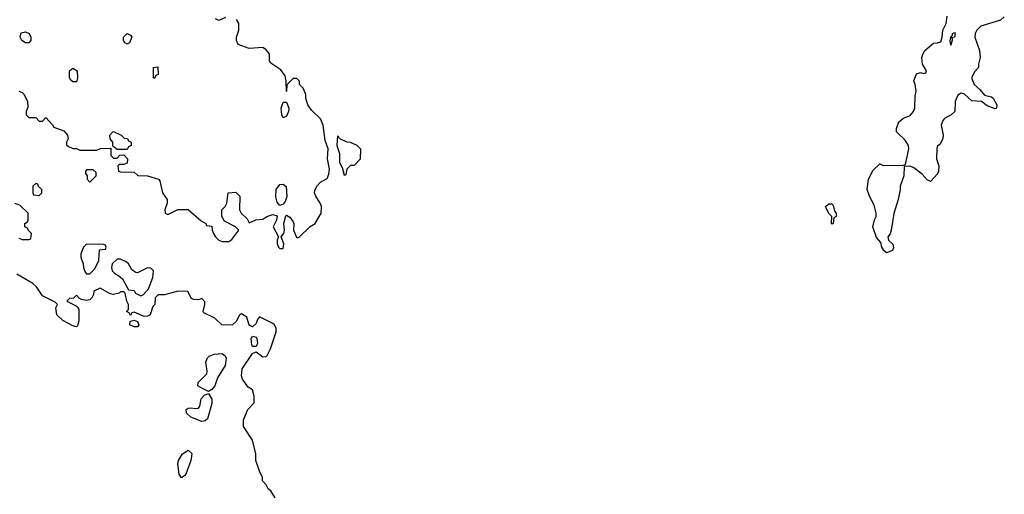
# Model space of a CAD drawing. Header units: inches. Extents: x 2380249 to 2585472, y 382747 to 546448.
# Tile 161 of 256: x 2463316 to 2469125, y 469790 to 472593. Entities that reach past the tile are written whole.
import ezdxf

# ---------------------------------------------------------------- set-up
doc = ezdxf.new("R2010")
doc.units = ezdxf.units.IN
doc.header["$MEASUREMENT"] = 0
doc.layers.add('C4466', color=7, linetype='Continuous')
doc.layers.add('C4467', color=7, linetype='Continuous')

msp = doc.modelspace()

# ---------------------------------------------------------------- linework, layer by layer
at = {"layer": 'C4466', "color": 4, "elevation": 56}
for points in [[(2464327.1, 470000), (2464326, 469990), (2464294.9, 469910), (2464290, 469901.2), (2464270, 469887.3), (2464256.2, 469910), (2464249.4, 469970), (2464252.7, 469990), (2464258.5, 470000)], [(2464822, 469770), (2464798, 469810), (2464782, 469822), (2464770, 469846), (2464748.9, 469868.9), (2464748, 469890), (2464730, 469926), (2464709.2, 469989.2), (2464709.1, 470000)]]:
    msp.add_lwpolyline(points, dxfattribs=at)
at = {"layer": 'C4467', "color": 4}
for points, elevation in [([(2463310, 472171.3), (2463330, 472162), (2463342, 472150), (2463362, 472110), (2463363.6, 472076.4), (2463354, 472050), (2463354, 472030), (2463370, 472014), (2463410, 472014), (2463430, 471994), (2463450, 471994), (2463470, 472014), (2463510, 471972), (2463518, 471958), (2463576.8, 471936.8), (2463598, 471910), (2463602, 471890), (2463592, 471870), (2463592.7, 471852.7), (2463603.6, 471843.6), (2463630, 471832), (2463651.6, 471831.6), (2463670, 471822), (2463770, 471822), (2463791.6, 471831.6), (2463854, 471834), (2463854, 471790), (2463870, 471774), (2463890, 471774), (2463907.3, 471792.7), (2463930, 471794), (2463951.6, 471771.6), (2463950, 471746), (2463930, 471738), (2463902, 471738), (2463894, 471730), (2463898, 471698), (2463910, 471694), (2463990, 471692), (2464012.7, 471672.7), (2464070, 471671.3), (2464134, 471650), (2464142, 471642), (2464158, 471570), (2464184.7, 471530), (2464184.7, 471510), (2464172, 471470), (2464174, 471450), (2464190, 471442), (2464248.4, 471471.6), (2464310, 471472), (2464385.4, 471405.4), (2464414, 471390), (2464418, 471378), (2464450, 471374), (2464451.3, 471350), (2464458.8, 471330), (2464470.8, 471310), (2464490, 471290.8), (2464510, 471282), (2464550, 471282.8), (2464566.3, 471293.7), (2464608, 471350), (2464588, 471370), (2464523.1, 471403.1), (2464508, 471430), (2464508, 471470), (2464528, 471490), (2464538, 471510), (2464546, 471570), (2464590, 471574), (2464614, 471550), (2464612, 471470), (2464622, 471450), (2464656.9, 471416.9), (2464670, 471394), (2464708.9, 471411.1), (2464750, 471414.8), (2464774, 471430), (2464810, 471441.6), (2464833.7, 471433.7), (2464830.5, 471409.5), (2464811, 471370), (2464842, 471310), (2464834, 471290), (2464834, 471270), (2464842, 471250), (2464850, 471242), (2464870, 471242), (2464874, 471270), (2464858, 471310), (2464873.2, 471330), (2464877.2, 471350), (2464874, 471390), (2464885.2, 471434.8), (2464890, 471438), (2464910, 471426), (2464930, 471398), (2464933.4, 471390), (2464931, 471350), (2464947.9, 471307.9), (2464955.3, 471304.7), (2464966, 471310), (2465030, 471372), (2465058, 471390), (2465094, 471450), (2465095.3, 471490), (2465088.7, 471510), (2465062, 471550), (2465055.3, 471570), (2465056.4, 471583.6), (2465068, 471610), (2465090, 471634), (2465130, 471654), (2465140.4, 471679.6), (2465144, 471710), (2465131.6, 471770), (2465136, 471830), (2465118.4, 471878.4), (2465105.2, 471970), (2465090, 472008), (2465038, 472058), (2465015.3, 472090), (2465004, 472130), (2465004, 472150), (2464988.9, 472188.9), (2464966, 472210), (2464966, 472230), (2464950, 472246), (2464930, 472246), (2464892, 472208), (2464890, 472168), (2464887.8, 472230), (2464881.5, 472261.5), (2464855.6, 472295.6), (2464796.5, 472336.5), (2464789, 472350), (2464788.7, 472390), (2464770, 472415.3), (2464750, 472428), (2464670, 472422), (2464605.2, 472445.2), (2464595.3, 472470), (2464595.3, 472490), (2464608, 472530), (2464608, 472570), (2464594.6, 472594.6)], 56), ([(2464530, 472606), (2464490, 472588), (2464470, 472598)], 56), ([(2469124.7, 472610), (2469102, 472590), (2468986.4, 472553.6), (2468962, 472530), (2468952, 472510), (2468951.3, 472490), (2468978, 472410), (2468982, 472370), (2468972, 472330), (2468972, 472310), (2468950, 472286), (2468932, 472250), (2468947.7, 472210), (2468981.1, 472181.1), (2469007, 472147), (2469050, 472136.4), (2469059.1, 472130), (2469080.4, 472090), (2469078, 472070), (2469070, 472066.6), (2469023.8, 472083.8), (2468990, 472109.4), (2468934, 472114), (2468890, 472153.2), (2468870, 472158), (2468850, 472146), (2468834, 472110), (2468832, 472050), (2468812, 472030), (2468772, 472010), (2468762, 471998), (2468751.3, 471970), (2468764.7, 471910), (2468762, 471890), (2468743.6, 471856.4), (2468730, 471846), (2468727.1, 471832.9), (2468724, 471770), (2468738, 471730), (2468736, 471696), (2468730, 471682), (2468690, 471638), (2468670, 471646), (2468640.4, 471680.4), (2468590, 471718), (2468570, 471728), (2468534, 471726), (2468531.3, 471670), (2468511, 471610), (2468510.9, 471589.1), (2468498, 471530), (2468472.7, 471447.3), (2468458, 471350), (2468451, 471329), (2468438, 471310), (2468442, 471290), (2468466.4, 471266.4), (2468470, 471246), (2468464.7, 471230), (2468430, 471216), (2468413.2, 471230), (2468402, 471250), (2468396.4, 471276.4), (2468370, 471306), (2468349, 471370), (2468359, 471410), (2468369, 471430), (2468369, 471450), (2468356.5, 471496.5), (2468328.7, 471550), (2468315.3, 471590), (2468324, 471650), (2468350, 471704.7), (2468390, 471742), (2468410, 471731.3), (2468527.3, 471732.7), (2468542, 471738), (2468562, 471830), (2468559, 471850), (2468540.2, 471880.2), (2468488, 471930), (2468488, 471950), (2468502, 471990), (2468529.5, 472010.5), (2468570, 472026), (2468589.2, 472050), (2468596, 472070), (2468598, 472142), (2468604, 472170), (2468599.3, 472210), (2468590, 472232), (2468606.3, 472273.7), (2468630, 472281), (2468650, 472274), (2468662, 472278), (2468666, 472290), (2468642, 472330), (2468639, 472370), (2468646.3, 472393.7), (2468655.3, 472410), (2468706.5, 472453.5), (2468730, 472454.9), (2468750, 472462), (2468758.9, 472490), (2468762.7, 472530), (2468781.2, 472570), (2468787.5, 472612.5)], 52), ([(2463310, 471302), (2463330, 471294), (2463370, 471294), (2463382, 471298), (2463386, 471330), (2463367.3, 471347.3), (2463362, 471362), (2463346, 471370), (2463346, 471390), (2463362, 471398), (2463366, 471410), (2463366, 471450), (2463316.4, 471496.4), (2463287.3, 471507.3)], 56), ([(2464709.1, 470000), (2464709, 470030), (2464689.1, 470109.1), (2464635.3, 470190), (2464635.3, 470230), (2464662, 470290), (2464698, 470330), (2464698, 470370), (2464690, 470406), (2464663.1, 470423.1), (2464629.3, 470469.3), (2464624, 470490), (2464629, 470530), (2464690, 470622), (2464710, 470632), (2464750, 470601), (2464770, 470604.7), (2464775.3, 470610), (2464795.3, 470650), (2464828.7, 470750), (2464828, 470770), (2464818, 470790), (2464810, 470798), (2464730, 470838), (2464718, 470822), (2464710, 470798), (2464690, 470778), (2464669.5, 470789.5), (2464656, 470836), (2464624.7, 470855.3), (2464611.6, 470848.4), (2464592, 470810), (2464572, 470790), (2464510, 470788), (2464466, 470830), (2464402, 470862), (2464398, 470870), (2464408, 470910), (2464407.3, 470927.3), (2464390, 470946), (2464370, 470938), (2464340.4, 470940.4), (2464330, 470946), (2464307.3, 470987.3), (2464250, 470989), (2464170, 470968.7), (2464132.7, 470967.3), (2464114, 470950), (2464112, 470910), (2464101, 470899), (2464084.7, 470850), (2464070, 470841.2), (2464050, 470839), (2463990, 470866), (2463978, 470862), (2463970, 470846), (2463962, 470862), (2463946, 470870), (2463958, 470882), (2463958, 470910), (2463948, 470930), (2463938, 470978), (2463930, 470986), (2463910, 470986), (2463902, 470978), (2463870, 470969), (2463850, 470974), (2463790, 471008), (2463754, 470990), (2463752, 470970), (2463742, 470950), (2463730, 470938), (2463710, 470935.3), (2463680.4, 470940.4), (2463667.3, 470947.3), (2463650, 470966), (2463632.7, 470947.3), (2463610, 470946), (2463594, 470930), (2463645.4, 470905.4), (2463656.9, 470896.9), (2463663.6, 470883.6), (2463665.4, 470814.6), (2463656, 470784), (2463650, 470778), (2463630, 470784), (2463570, 470816), (2463535.1, 470850), (2463529.2, 470890.8), (2463538, 470910), (2463524.7, 470924.7), (2463450, 470962), (2463415.1, 471015.1), (2463394, 471034), (2463299, 471090)], 56), ([(2464258.5, 470000), (2464276, 470030), (2464310, 470050.7), (2464330.5, 470030.5), (2464327.1, 470000)], 56)]:
    msp.add_lwpolyline(points, dxfattribs=dict(at, elevation=elevation))
for points, elevation in [([(2463350, 472455.3), (2463328.7, 472468.7), (2463318, 472490), (2463325.2, 472514.8), (2463350, 472521), (2463370.8, 472510), (2463381, 472490), (2463381, 472470), (2463370, 472455.3)], 56), ([(2463950, 472448), (2463936.4, 472456.4), (2463928.7, 472470), (2463928.7, 472490), (2463950, 472511.3), (2463970, 472502), (2463978, 472490), (2463963.6, 472456.4)], 56), ([(2468810, 472442), (2468805.8, 472465.8), (2468810, 472492), (2468819, 472501), (2468819, 472510), (2468830, 472517.3), (2468834.4, 472510), (2468830, 472489), (2468814, 472486), (2468818.8, 472478.8)], 48), ([(2463630, 472226), (2463616.4, 472236.4), (2463609.1, 472249.1), (2463609.2, 472290), (2463630, 472306), (2463654, 472290), (2463656, 472250), (2463650, 472226)], 56), ([(2464110, 472246), (2464106, 472250), (2464106, 472310), (2464130, 472314), (2464131.6, 472268.4), (2464118, 472262)], 56), ([(2464870, 472013.2), (2464862.4, 472030), (2464858.9, 472070), (2464870, 472106), (2464890, 472104.7), (2464903, 472070), (2464901.6, 472050), (2464890, 472022.7)], 56), ([(2463890, 471826), (2463866, 471846), (2463866, 471870), (2463848.7, 471888.7), (2463848, 471910), (2463866, 471930), (2463870, 471932), (2463914, 471910), (2463932.7, 471892.7), (2463951.6, 471891.6), (2463958, 471878), (2463974, 471870), (2463974, 471850), (2463958, 471842), (2463950, 471826)], 56), ([(2465190, 471906), (2465186, 471850), (2465202, 471802), (2465202, 471750), (2465218.8, 471718.8), (2465230, 471674), (2465242, 471678), (2465248.4, 471711.6), (2465258, 471722), (2465270, 471734), (2465290, 471734), (2465326, 471770), (2465327.3, 471827.3), (2465306, 471850), (2465267.3, 471867.3), (2465248.4, 471868.4), (2465208, 471888)], 56), ([(2463750, 471706), (2463710, 471706), (2463703.6, 471696.4), (2463703.6, 471683.6), (2463714, 471670), (2463714, 471650), (2463730, 471634), (2463766, 471670), (2463766, 471690)], 56), ([(2463410, 471626), (2463394, 471610), (2463394, 471570), (2463398, 471558), (2463430, 471554), (2463446, 471570), (2463446, 471590), (2463427.3, 471607.3), (2463422, 471622)], 56), ([(2464850, 471496), (2464834.9, 471514.9), (2464826.2, 471546.2), (2464829.7, 471590), (2464850, 471620.3), (2464870, 471621.3), (2464888.5, 471608.5), (2464891.8, 471548.2), (2464881.7, 471518.3), (2464870, 471502.7)], 56), ([(2468110, 471386), (2468106, 471390), (2468108, 471430), (2468090, 471448), (2468069.6, 471490), (2468090, 471504.7), (2468110, 471504.7), (2468117.3, 471490), (2468122, 471462), (2468132, 471450), (2468132, 471430), (2468118, 471422), (2468114, 471390)], 52), ([(2463710, 471268), (2463691.1, 471248.9), (2463676, 471210), (2463676, 471190), (2463691, 471150), (2463691.3, 471130), (2463702, 471102), (2463710, 471092), (2463730, 471092), (2463758, 471122), (2463782, 471170), (2463787.3, 471232.7), (2463822, 471238), (2463826, 471250), (2463822, 471262), (2463810, 471266)], 56), ([(2463910, 471179), (2463890, 471178), (2463861, 471150), (2463858, 471130), (2463862, 471110), (2463875.3, 471095.3), (2463901, 471081), (2463922, 471062), (2463958, 470998), (2463990, 470994), (2463998, 470978), (2464030, 470962), (2464046, 470970), (2464076.4, 471003.6), (2464102, 471070), (2464106, 471110), (2464090, 471126), (2464070, 471128), (2464010, 471098), (2464000.4, 471100.4), (2463976.4, 471116.4), (2463958, 471150), (2463943.1, 471163.1)], 56), ([(2463990, 470778), (2463966, 470790), (2463967.3, 470812.7), (2463990, 470818), (2464011.3, 470811.3), (2464018, 470790), (2464010, 470778)], 56), ([(2464690, 470662), (2464686, 470670), (2464681.2, 470710), (2464690, 470724.7), (2464710, 470718), (2464714.8, 470710), (2464718, 470682), (2464710, 470662)], 56), ([(2464430, 470398), (2464394.6, 470414.6), (2464366, 470430), (2464368, 470450), (2464419, 470501), (2464422, 470518), (2464414.5, 470570), (2464423.6, 470596.4), (2464434, 470606), (2464462, 470618), (2464510, 470622), (2464528.5, 470608.5), (2464534, 470594), (2464528.8, 470550), (2464483, 470477), (2464467.3, 470430), (2464450, 470408.7)], 56), ([(2464390, 470220.9), (2464325.6, 470245.6), (2464299, 470270), (2464298, 470290), (2464310, 470298), (2464330, 470301), (2464350, 470296), (2464370, 470298), (2464379, 470310), (2464385.6, 470354.4), (2464405.2, 470374.8), (2464430, 470384.7), (2464450, 470352), (2464450, 470326), (2464423.5, 470236.5), (2464410, 470224)], 56)]:
    msp.add_lwpolyline(points, close=True, dxfattribs=dict(at, elevation=elevation))

doc.saveas('drawing.dxf')
